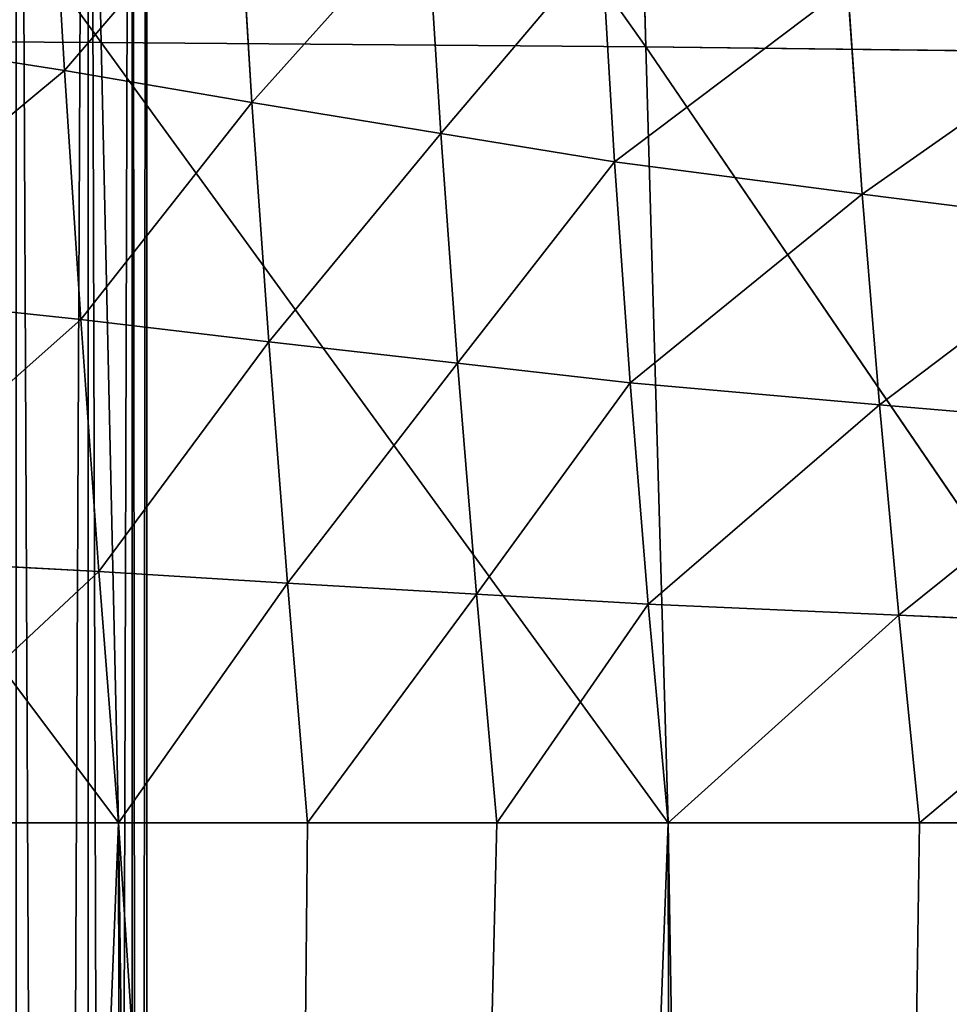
# Model space of a CAD drawing. Extents: x 0 to 21.4, y 0 to 18.7.
# Tile 185 of 256: x 11.147 to 11.534, y 9.733 to 10.143. Entities that reach past the tile are written whole.
import ezdxf

# ---------------------------------------------------------------- set-up
doc = ezdxf.new("R2010")
doc.units = 0
doc.header["$LTSCALE"] = 2.54
doc.layers.get('0').update_dxf_attribs({"color": 13, "linetype": 'CONTINUOUS'})

# ---------------------------------------------------------------- blocks, each defined once
blk = doc.blocks.new('GRUPUJ_36')
at = {"color": 0}
for p, q in [((5.2521, 9.55798, 1.23467), (5.57551, 9.7785, 1.41832)), ((5.2521, 9.55798, 1.23467), (5.57551, 9.7785, 1.41832)), ((5.57551, 9.7785, 4.00718), (5.57551, 9.67198, 4.06503)), ((5.57551, 9.7785, 4.00718), (5.57551, 9.67198, 4.06503)), ((5.2521, 9.55798, 1.23467), (5.25461, 9.76921, 1.36223)), ((5.2521, 9.55798, 1.23467), (5.25461, 9.76921, 1.36223)), ((5.48898, 9.66331, 4.06077), (5.49349, 9.7696, 4.0031)), ((5.48898, 9.66331, 4.06077), (5.49349, 9.7696, 4.0031)), ((5.40125, 9.65529, 4.06443), (5.41023, 9.76126, 4.00605)), ((5.40125, 9.65529, 4.06443), (5.41023, 9.76126, 4.00605)), ((5.31345, 9.64811, 4.07604), (5.32676, 9.75368, 4.01608)), ((5.31345, 9.64811, 4.07604), (5.32676, 9.75368, 4.01608)), ((5.48898, 9.66331, 4.06077), (5.57551, 9.67198, 4.06503)), ((5.48898, 9.66331, 4.06077), (5.57551, 9.67198, 4.06503)), ((5.57551, 9.67198, 4.06503), (5.57551, 9.56715, 4.12196)), ((5.57551, 9.67198, 4.06503), (5.57551, 9.56715, 4.12196)), ((5.40125, 9.65529, 4.06443), (5.48898, 9.66331, 4.06077)), ((5.40125, 9.65529, 4.06443), (5.48898, 9.66331, 4.06077)), ((5.48437, 9.55892, 4.11762), (5.48898, 9.66331, 4.06077)), ((5.48437, 9.55892, 4.11762), (5.48898, 9.66331, 4.06077)), ((5.31345, 9.64811, 4.07604), (5.40125, 9.65529, 4.06443)), ((5.31345, 9.64811, 4.07604), (5.40125, 9.65529, 4.06443)), ((5.39211, 9.55142, 4.12212), (5.40125, 9.65529, 4.06443)), ((5.39211, 9.55142, 4.12212), (5.40125, 9.65529, 4.06443)), ((5.22661, 9.64198, 4.09552), (5.31345, 9.64811, 4.07604)), ((5.22661, 9.64198, 4.09552), (5.31345, 9.64811, 4.07604)), ((5.29998, 9.54484, 4.13547), (5.31345, 9.64811, 4.07604)), ((5.29998, 9.54484, 4.13547), (5.31345, 9.64811, 4.07604)), ((10.34561, 9.65155, 1.42447), (5.57551, 9.56715, 1.27074)), ((10.34561, 9.65155, 1.42447), (5.57551, 9.56715, 1.27074)), ((10.34561, 9.65155, 1.42447), (5.57551, 9.33814, 1.16265)), ((10.34561, 9.65155, 1.42447), (5.57551, 9.33814, 1.16265)), ((11.51074, 9.58236, 4.04345), (5.57551, 9.56715, 4.12196)), ((11.51074, 9.58236, 4.04345), (5.57551, 9.56715, 4.12196)), ((5.25023, 9.33095, 1.14279), (5.57551, 9.56715, 1.27074)), ((5.25023, 9.33095, 1.14279), (5.57551, 9.56715, 1.27074)), ((5.2521, 9.55798, 1.23467), (5.57551, 9.56715, 1.27074)), ((5.2521, 9.55798, 1.23467), (5.57551, 9.56715, 1.27074)), ((5.48437, 9.55892, 4.11762), (5.57551, 9.56715, 4.12196)), ((5.48437, 9.55892, 4.11762), (5.57551, 9.56715, 4.12196)), ((5.57551, 9.56715, 4.12196), (5.57551, 9.49586, 4.14813)), ((11.58873, 9.3496, 4.14685), (5.57551, 9.56715, 4.12196)), ((5.57551, 9.56715, 4.12196), (5.57551, 9.49586, 4.14813)), ((11.58873, 9.3496, 4.14685), (5.57551, 9.56715, 4.12196)), ((4.92136, 9.3237, 1.12502), (5.2521, 9.55798, 1.23467)), ((4.92136, 9.3237, 1.12502), (5.2521, 9.55798, 1.23467)), ((4.92422, 9.54872, 1.20163), (5.2521, 9.55798, 1.23467)), ((4.92422, 9.54872, 1.20163), (5.2521, 9.55798, 1.23467)), ((5.25023, 9.33095, 1.14279), (5.2521, 9.55798, 1.23467)), ((5.25023, 9.33095, 1.14279), (5.2521, 9.55798, 1.23467)), ((5.39211, 9.55142, 4.12212), (5.48437, 9.55892, 4.11762)), ((5.39211, 9.55142, 4.12212), (5.48437, 9.55892, 4.11762)), ((5.48018, 9.48734, 4.145), (5.48437, 9.55892, 4.11762)), ((5.48018, 9.48734, 4.145), (5.48437, 9.55892, 4.11762)), ((5.29998, 9.54484, 4.13547), (5.39211, 9.55142, 4.12212)), ((5.29998, 9.54484, 4.13547), (5.39211, 9.55142, 4.12212)), ((5.38394, 9.47948, 4.15158), (5.39211, 9.55142, 4.12212)), ((5.38394, 9.47948, 4.15158), (5.39211, 9.55142, 4.12212)), ((5.20911, 9.5394, 4.15755), (5.29998, 9.54484, 4.13547)), ((5.20911, 9.5394, 4.15755), (5.29998, 9.54484, 4.13547)), ((5.28815, 9.47247, 4.16783), (5.29998, 9.54484, 4.13547)), ((5.28815, 9.47247, 4.16783), (5.29998, 9.54484, 4.13547)), ((5.48018, 9.48734, 4.145), (5.57551, 9.49586, 4.14813)), ((5.48018, 9.48734, 4.145), (5.57551, 9.49586, 4.14813)), ((5.57551, 9.49586, 4.14813), (5.57551, 9.417, 4.17708)), ((5.57551, 9.49586, 4.14813), (5.57551, 9.417, 4.17708)), ((5.38394, 9.47948, 4.15158), (5.48018, 9.48734, 4.145)), ((5.38394, 9.47948, 4.15158), (5.48018, 9.48734, 4.145)), ((5.47559, 9.4086, 4.1751), (5.48018, 9.48734, 4.145)), ((5.47559, 9.4086, 4.1751), (5.48018, 9.48734, 4.145)), ((5.28815, 9.47247, 4.16783), (5.38394, 9.47948, 4.15158)), ((5.28815, 9.47247, 4.16783), (5.38394, 9.47948, 4.15158)), ((5.37502, 9.4008, 4.18376), (5.38394, 9.47948, 4.15158)), ((5.37502, 9.4008, 4.18376), (5.38394, 9.47948, 4.15158)), ((5.19406, 9.46653, 4.1936), (5.28815, 9.47247, 4.16783)), ((5.19406, 9.46653, 4.1936), (5.28815, 9.47247, 4.16783)), ((5.27527, 9.3938, 4.20299), (5.28815, 9.47247, 4.16783)), ((5.27527, 9.3938, 4.20299), (5.28815, 9.47247, 4.16783)), ((5.47559, 9.4086, 4.1751), (5.57551, 9.417, 4.17708)), ((5.47559, 9.4086, 4.1751), (5.57551, 9.417, 4.17708)), ((5.57551, 9.417, 4.17708), (5.57551, 9.33814, 4.20603)), ((5.57551, 9.417, 4.17708), (5.57551, 9.33814, 4.20603)), ((5.37502, 9.4008, 4.18376), (5.47559, 9.4086, 4.1751)), ((5.37502, 9.4008, 4.18376), (5.47559, 9.4086, 4.1751)), ((5.47078, 9.33006, 4.20526), (5.47559, 9.4086, 4.1751)), ((5.47078, 9.33006, 4.20526), (5.47559, 9.4086, 4.1751)), ((10.24241, 9.40177, 1.27854), (5.57551, 9.33814, 1.16265)), ((10.24241, 9.40177, 1.27854), (5.57551, 9.33814, 1.16265)), ((5.27527, 9.3938, 4.20299), (5.37502, 9.4008, 4.18376)), ((5.27527, 9.3938, 4.20299), (5.37502, 9.4008, 4.18376)), ((5.3657, 9.32251, 4.2161), (5.37502, 9.4008, 4.18376)), ((5.3657, 9.32251, 4.2161), (5.37502, 9.4008, 4.18376)), ((5.1777, 9.38779, 4.23258), (5.27527, 9.3938, 4.20299)), ((5.1777, 9.38779, 4.23258), (5.27527, 9.3938, 4.20299)), ((5.26187, 9.31569, 4.23845), (5.27527, 9.3938, 4.20299)), ((5.26187, 9.31569, 4.23845), (5.27527, 9.3938, 4.20299)), ((11.58873, 9.3496, 4.14685), (5.57551, 9.33814, 4.20603)), ((11.58873, 9.3496, 4.14685), (5.57551, 9.33814, 4.20603)), ((5.2488, 9.09315, 1.08895), (5.57551, 9.33814, 1.16265)), ((5.2488, 9.09315, 1.08895), (5.57551, 9.33814, 1.16265)), ((5.25023, 9.33095, 1.14279), (5.57551, 9.33814, 1.16265)), ((5.25023, 9.33095, 1.14279), (5.57551, 9.33814, 1.16265)), ((5.47078, 9.33006, 4.20526), (5.57551, 9.33814, 4.20603)), ((5.47078, 9.33006, 4.20526), (5.57551, 9.33814, 4.20603)), ((5.57551, 9.33814, 4.20603), (5.57551, 9.21763, 4.23167)), ((11.64411, 9.10347, 4.22452), (5.57551, 9.33814, 4.20603)), ((5.57551, 9.33814, 4.20603), (5.57551, 9.21763, 4.23167)), ((11.64411, 9.10347, 4.22452), (5.57551, 9.33814, 4.20603)), ((4.9193, 9.08916, 1.08226), (5.25023, 9.33095, 1.14279)), ((4.9193, 9.08916, 1.08226), (5.25023, 9.33095, 1.14279)), ((4.92136, 9.3237, 1.12502), (5.25023, 9.33095, 1.14279)), ((4.92136, 9.3237, 1.12502), (5.25023, 9.33095, 1.14279)), ((5.2488, 9.09315, 1.08895), (5.25023, 9.33095, 1.14279)), ((5.2488, 9.09315, 1.08895), (5.25023, 9.33095, 1.14279)), ((5.3657, 9.32251, 4.2161), (5.47078, 9.33006, 4.20526)), ((5.3657, 9.32251, 4.2161), (5.47078, 9.33006, 4.20526)), ((5.46439, 9.21141, 4.23227), (5.47078, 9.33006, 4.20526)), ((5.46439, 9.21141, 4.23227), (5.47078, 9.33006, 4.20526)), ((5.26187, 9.31569, 4.23845), (5.3657, 9.32251, 4.2161)), ((5.26187, 9.31569, 4.23845), (5.3657, 9.32251, 4.2161)), ((5.35331, 9.20575, 4.24567), (5.3657, 9.32251, 4.2161)), ((5.35331, 9.20575, 4.24567), (5.3657, 9.32251, 4.2161)), ((5.16076, 9.30977, 4.27205), (5.26187, 9.31569, 4.23845)), ((5.16076, 9.30977, 4.27205), (5.26187, 9.31569, 4.23845)), ((5.24401, 9.2008, 4.27174), (5.26187, 9.31569, 4.23845)), ((5.24401, 9.2008, 4.27174), (5.26187, 9.31569, 4.23845))]:
    blk.add_line(p, q, dxfattribs=at)
mesh = blk.add_polyface(dxfattribs=at)
corners = [(5.57551, 9.7785, 1.41832), (10.34561, 9.65155, 1.42447), (5.57551, 9.56715, 1.27074), (10.47847, 9.87558, 1.59513)]
mesh.append_faces([[corners[k] for k in face] for face in [(0, 1, 2), (1, 0, 3)]], dxfattribs={"vtx0": -1, "color": 0})
mesh = blk.add_polyface(dxfattribs=at)
corners = [(11.51074, 9.58236, 4.04345), (11.41207, 9.79599, 3.91688), (5.57551, 9.7785, 4.00718)]
mesh.append_faces([[corners[k] for k in face] for face in [(0, 1, 2)]], dxfattribs={"color": 0})
mesh = blk.add_polyface(dxfattribs=at)
corners = [(5.57551, 9.7785, 1.41832), (5.57551, 9.56715, 1.27074), (5.2521, 9.55798, 1.23467)]
mesh.append_faces([[corners[k] for k in face] for face in [(0, 1, 2)]], dxfattribs={"color": 0})
mesh = blk.add_polyface(dxfattribs=at)
corners = [(5.57551, 9.7785, 1.41832), (5.2521, 9.55798, 1.23467), (5.25461, 9.76921, 1.36223)]
mesh.append_faces([[corners[k] for k in face] for face in [(0, 1, 2)]], dxfattribs={"color": 0})
mesh = blk.add_polyface(dxfattribs=at)
corners = [(5.57551, 9.67198, 4.06503), (5.49349, 9.7696, 4.0031), (5.48898, 9.66331, 4.06077), (5.57551, 9.7785, 4.00718)]
mesh.append_faces([[corners[k] for k in face] for face in [(0, 1, 2), (1, 0, 3)]], dxfattribs={"vtx0": -1, "color": 0})
mesh = blk.add_polyface(dxfattribs=at)
corners = [(5.57551, 9.67198, 4.06503), (11.51074, 9.58236, 4.04345), (5.57551, 9.7785, 4.00718), (5.57551, 9.56715, 4.12196)]
mesh.append_faces([[corners[k] for k in face] for face in [(0, 1, 2), (1, 0, 3)]], dxfattribs={"vtx0": -1, "color": 0})
mesh = blk.add_polyface(dxfattribs=at)
corners = [(5.25461, 9.76921, 1.36223), (4.92422, 9.54872, 1.20163), (4.92823, 9.75982, 1.31)]
mesh.append_faces([[corners[k] for k in face] for face in [(0, 1, 2)]], dxfattribs={"color": 0})
mesh = blk.add_polyface(dxfattribs=at)
corners = [(5.25461, 9.76921, 1.36223), (5.2521, 9.55798, 1.23467), (4.92422, 9.54872, 1.20163)]
mesh.append_faces([[corners[k] for k in face] for face in [(0, 1, 2)]], dxfattribs={"color": 0})
mesh = blk.add_polyface(dxfattribs=at)
corners = [(5.48898, 9.66331, 4.06077), (5.41023, 9.76126, 4.00605), (5.40125, 9.65529, 4.06443), (5.49349, 9.7696, 4.0031)]
mesh.append_faces([[corners[k] for k in face] for face in [(0, 1, 2), (1, 0, 3)]], dxfattribs={"vtx0": -1, "color": 0})
mesh = blk.add_polyface(dxfattribs=at)
corners = [(5.40125, 9.65529, 4.06443), (5.32676, 9.75368, 4.01608), (5.31345, 9.64811, 4.07604), (5.41023, 9.76126, 4.00605)]
mesh.append_faces([[corners[k] for k in face] for face in [(0, 1, 2), (1, 0, 3)]], dxfattribs={"vtx0": -1, "color": 0})
mesh = blk.add_polyface(dxfattribs=at)
corners = [(5.31345, 9.64811, 4.07604), (5.24397, 9.74706, 4.03312), (5.22661, 9.64198, 4.09552), (5.32676, 9.75368, 4.01608)]
mesh.append_faces([[corners[k] for k in face] for face in [(0, 1, 2), (1, 0, 3)]], dxfattribs={"vtx0": -1, "color": 0})
mesh = blk.add_polyface(dxfattribs=at)
corners = [(5.22661, 9.64198, 4.09552), (5.16277, 9.74161, 4.057), (5.14174, 9.63709, 4.12265), (5.24397, 9.74706, 4.03312)]
mesh.append_faces([[corners[k] for k in face] for face in [(0, 1, 2), (1, 0, 3)]], dxfattribs={"vtx0": -1, "color": 0})
mesh = blk.add_polyface(dxfattribs=at)
corners = [(5.57551, 9.56715, 4.12196), (5.48898, 9.66331, 4.06077), (5.48437, 9.55892, 4.11762), (5.57551, 9.67198, 4.06503)]
mesh.append_faces([[corners[k] for k in face] for face in [(0, 1, 2), (1, 0, 3)]], dxfattribs={"vtx0": -1, "color": 0})
mesh = blk.add_polyface(dxfattribs=at)
corners = [(5.48437, 9.55892, 4.11762), (5.40125, 9.65529, 4.06443), (5.39211, 9.55142, 4.12212), (5.48898, 9.66331, 4.06077)]
mesh.append_faces([[corners[k] for k in face] for face in [(0, 1, 2), (1, 0, 3)]], dxfattribs={"vtx0": -1, "color": 0})
mesh = blk.add_polyface(dxfattribs=at)
corners = [(5.39211, 9.55142, 4.12212), (5.31345, 9.64811, 4.07604), (5.29998, 9.54484, 4.13547), (5.40125, 9.65529, 4.06443)]
mesh.append_faces([[corners[k] for k in face] for face in [(0, 1, 2), (1, 0, 3)]], dxfattribs={"vtx0": -1, "color": 0})
mesh = blk.add_polyface(dxfattribs=at)
corners = [(5.29998, 9.54484, 4.13547), (5.22661, 9.64198, 4.09552), (5.20911, 9.5394, 4.15755), (5.31345, 9.64811, 4.07604)]
mesh.append_faces([[corners[k] for k in face] for face in [(0, 1, 2), (1, 0, 3)]], dxfattribs={"vtx0": -1, "color": 0})
mesh = blk.add_polyface(dxfattribs=at)
corners = [(10.34561, 9.65155, 1.42447), (5.57551, 9.33814, 1.16265), (5.57551, 9.56715, 1.27074)]
mesh.append_faces([[corners[k] for k in face] for face in [(0, 1, 2)]], dxfattribs={"color": 0})
mesh = blk.add_polyface(dxfattribs=at)
corners = [(10.34561, 9.65155, 1.42447), (10.24241, 9.40177, 1.27854), (5.57551, 9.33814, 1.16265)]
mesh.append_faces([[corners[k] for k in face] for face in [(0, 1, 2)]], dxfattribs={"color": 0})
mesh = blk.add_polyface(dxfattribs=at)
corners = [(11.58873, 9.3496, 4.14685), (11.51074, 9.58236, 4.04345), (5.57551, 9.56715, 4.12196)]
mesh.append_faces([[corners[k] for k in face] for face in [(0, 1, 2)]], dxfattribs={"color": 0})
mesh = blk.add_polyface(dxfattribs=at)
corners = [(5.57551, 9.56715, 1.27074), (5.25023, 9.33095, 1.14279), (5.2521, 9.55798, 1.23467)]
mesh.append_faces([[corners[k] for k in face] for face in [(0, 1, 2)]], dxfattribs={"color": 0})
mesh = blk.add_polyface(dxfattribs=at)
corners = [(5.57551, 9.56715, 1.27074), (5.57551, 9.33814, 1.16265), (5.25023, 9.33095, 1.14279)]
mesh.append_faces([[corners[k] for k in face] for face in [(0, 1, 2)]], dxfattribs={"color": 0})
mesh = blk.add_polyface(dxfattribs=at)
corners = [(5.57551, 9.49586, 4.14813), (5.48437, 9.55892, 4.11762), (5.48018, 9.48734, 4.145), (5.57551, 9.56715, 4.12196)]
mesh.append_faces([[corners[k] for k in face] for face in [(0, 1, 2), (1, 0, 3)]], dxfattribs={"vtx0": -1, "color": 0})
mesh = blk.add_polyface(dxfattribs=at)
corners = [(5.57551, 9.49586, 4.14813), (11.58873, 9.3496, 4.14685), (5.57551, 9.56715, 4.12196), (5.57551, 9.417, 4.17708), (5.57551, 9.33814, 4.20603)]
mesh.append_faces([[corners[k] for k in face] for face in [(0, 1, 2), (1, 3, 4)]], dxfattribs={"vtx0": -1, "color": 0})
mesh.append_faces([[corners[k] for k in face] for face in [(1, 0, 3)]], dxfattribs={"vtx0": -1, "vtx2": -1, "color": 0})
mesh = blk.add_polyface(dxfattribs=at)
corners = [(5.2521, 9.55798, 1.23467), (5.25023, 9.33095, 1.14279), (4.92136, 9.3237, 1.12502)]
mesh.append_faces([[corners[k] for k in face] for face in [(0, 1, 2)]], dxfattribs={"color": 0})
mesh = blk.add_polyface(dxfattribs=at)
corners = [(5.2521, 9.55798, 1.23467), (4.92136, 9.3237, 1.12502), (4.92422, 9.54872, 1.20163)]
mesh.append_faces([[corners[k] for k in face] for face in [(0, 1, 2)]], dxfattribs={"color": 0})
mesh = blk.add_polyface(dxfattribs=at)
corners = [(5.48018, 9.48734, 4.145), (5.39211, 9.55142, 4.12212), (5.38394, 9.47948, 4.15158), (5.48437, 9.55892, 4.11762)]
mesh.append_faces([[corners[k] for k in face] for face in [(0, 1, 2), (1, 0, 3)]], dxfattribs={"vtx0": -1, "color": 0})
mesh = blk.add_polyface(dxfattribs=at)
corners = [(5.38394, 9.47948, 4.15158), (5.29998, 9.54484, 4.13547), (5.28815, 9.47247, 4.16783), (5.39211, 9.55142, 4.12212)]
mesh.append_faces([[corners[k] for k in face] for face in [(0, 1, 2), (1, 0, 3)]], dxfattribs={"vtx0": -1, "color": 0})
mesh = blk.add_polyface(dxfattribs=at)
corners = [(5.28815, 9.47247, 4.16783), (5.20911, 9.5394, 4.15755), (5.19406, 9.46653, 4.1936), (5.29998, 9.54484, 4.13547)]
mesh.append_faces([[corners[k] for k in face] for face in [(0, 1, 2), (1, 0, 3)]], dxfattribs={"vtx0": -1, "color": 0})
mesh = blk.add_polyface(dxfattribs=at)
corners = [(5.57551, 9.417, 4.17708), (5.48018, 9.48734, 4.145), (5.47559, 9.4086, 4.1751), (5.57551, 9.49586, 4.14813)]
mesh.append_faces([[corners[k] for k in face] for face in [(0, 1, 2), (1, 0, 3)]], dxfattribs={"vtx0": -1, "color": 0})
mesh = blk.add_polyface(dxfattribs=at)
corners = [(5.47559, 9.4086, 4.1751), (5.38394, 9.47948, 4.15158), (5.37502, 9.4008, 4.18376), (5.48018, 9.48734, 4.145)]
mesh.append_faces([[corners[k] for k in face] for face in [(0, 1, 2), (1, 0, 3)]], dxfattribs={"vtx0": -1, "color": 0})
mesh = blk.add_polyface(dxfattribs=at)
corners = [(5.37502, 9.4008, 4.18376), (5.28815, 9.47247, 4.16783), (5.27527, 9.3938, 4.20299), (5.38394, 9.47948, 4.15158)]
mesh.append_faces([[corners[k] for k in face] for face in [(0, 1, 2), (1, 0, 3)]], dxfattribs={"vtx0": -1, "color": 0})
mesh = blk.add_polyface(dxfattribs=at)
corners = [(5.27527, 9.3938, 4.20299), (5.19406, 9.46653, 4.1936), (5.1777, 9.38779, 4.23258), (5.28815, 9.47247, 4.16783)]
mesh.append_faces([[corners[k] for k in face] for face in [(0, 1, 2), (1, 0, 3)]], dxfattribs={"vtx0": -1, "color": 0})
mesh = blk.add_polyface(dxfattribs=at)
corners = [(5.57551, 9.33814, 4.20603), (5.47559, 9.4086, 4.1751), (5.47078, 9.33006, 4.20526), (5.57551, 9.417, 4.17708)]
mesh.append_faces([[corners[k] for k in face] for face in [(0, 1, 2), (1, 0, 3)]], dxfattribs={"vtx0": -1, "color": 0})
mesh = blk.add_polyface(dxfattribs=at)
corners = [(5.47078, 9.33006, 4.20526), (5.37502, 9.4008, 4.18376), (5.3657, 9.32251, 4.2161), (5.47559, 9.4086, 4.1751)]
mesh.append_faces([[corners[k] for k in face] for face in [(0, 1, 2), (1, 0, 3)]], dxfattribs={"vtx0": -1, "color": 0})
mesh = blk.add_polyface(dxfattribs=at)
corners = [(10.24241, 9.40177, 1.27854), (10.17141, 9.13237, 1.16093), (5.57551, 9.09711, 1.09671)]
mesh.append_faces([[corners[k] for k in face] for face in [(0, 1, 2)]], dxfattribs={"color": 0})
mesh = blk.add_polyface(dxfattribs=at)
corners = [(10.24241, 9.40177, 1.27854), (5.57551, 9.09711, 1.09671), (5.57551, 9.33814, 1.16265)]
mesh.append_faces([[corners[k] for k in face] for face in [(0, 1, 2)]], dxfattribs={"color": 0})
mesh = blk.add_polyface(dxfattribs=at)
corners = [(5.3657, 9.32251, 4.2161), (5.27527, 9.3938, 4.20299), (5.26187, 9.31569, 4.23845), (5.37502, 9.4008, 4.18376)]
mesh.append_faces([[corners[k] for k in face] for face in [(0, 1, 2), (1, 0, 3)]], dxfattribs={"vtx0": -1, "color": 0})
mesh = blk.add_polyface(dxfattribs=at)
corners = [(5.26187, 9.31569, 4.23845), (5.1777, 9.38779, 4.23258), (5.16076, 9.30977, 4.27205), (5.27527, 9.3938, 4.20299)]
mesh.append_faces([[corners[k] for k in face] for face in [(0, 1, 2), (1, 0, 3)]], dxfattribs={"vtx0": -1, "color": 0})
mesh = blk.add_polyface(dxfattribs=at)
corners = [(11.64411, 9.10347, 4.22452), (11.58873, 9.3496, 4.14685), (5.57551, 9.33814, 4.20603)]
mesh.append_faces([[corners[k] for k in face] for face in [(0, 1, 2)]], dxfattribs={"color": 0})
mesh = blk.add_polyface(dxfattribs=at)
corners = [(5.57551, 9.33814, 1.16265), (5.57551, 9.09711, 1.09671), (5.2488, 9.09315, 1.08895)]
mesh.append_faces([[corners[k] for k in face] for face in [(0, 1, 2)]], dxfattribs={"color": 0})
mesh = blk.add_polyface(dxfattribs=at)
corners = [(5.57551, 9.33814, 1.16265), (5.2488, 9.09315, 1.08895), (5.25023, 9.33095, 1.14279)]
mesh.append_faces([[corners[k] for k in face] for face in [(0, 1, 2)]], dxfattribs={"color": 0})
mesh = blk.add_polyface(dxfattribs=at)
corners = [(5.57551, 9.21763, 4.23167), (5.47078, 9.33006, 4.20526), (5.46439, 9.21141, 4.23227), (5.57551, 9.33814, 4.20603)]
mesh.append_faces([[corners[k] for k in face] for face in [(0, 1, 2), (1, 0, 3)]], dxfattribs={"vtx0": -1, "color": 0})
mesh = blk.add_polyface(dxfattribs=at)
corners = [(5.57551, 9.21763, 4.23167), (11.64411, 9.10347, 4.22452), (5.57551, 9.33814, 4.20603), (5.57551, 9.09711, 4.25732)]
mesh.append_faces([[corners[k] for k in face] for face in [(0, 1, 2), (1, 0, 3)]], dxfattribs={"vtx0": -1, "color": 0})
mesh = blk.add_polyface(dxfattribs=at)
corners = [(5.25023, 9.33095, 1.14279), (5.2488, 9.09315, 1.08895), (4.9193, 9.08916, 1.08226)]
mesh.append_faces([[corners[k] for k in face] for face in [(0, 1, 2)]], dxfattribs={"color": 0})
mesh = blk.add_polyface(dxfattribs=at)
corners = [(5.25023, 9.33095, 1.14279), (4.9193, 9.08916, 1.08226), (4.92136, 9.3237, 1.12502)]
mesh.append_faces([[corners[k] for k in face] for face in [(0, 1, 2)]], dxfattribs={"color": 0})
mesh = blk.add_polyface(dxfattribs=at)
corners = [(5.46439, 9.21141, 4.23227), (5.3657, 9.32251, 4.2161), (5.35331, 9.20575, 4.24567), (5.47078, 9.33006, 4.20526)]
mesh.append_faces([[corners[k] for k in face] for face in [(0, 1, 2), (1, 0, 3)]], dxfattribs={"vtx0": -1, "color": 0})
mesh = blk.add_polyface(dxfattribs=at)
corners = [(5.35331, 9.20575, 4.24567), (5.26187, 9.31569, 4.23845), (5.24401, 9.2008, 4.27174), (5.3657, 9.32251, 4.2161)]
mesh.append_faces([[corners[k] for k in face] for face in [(0, 1, 2), (1, 0, 3)]], dxfattribs={"vtx0": -1, "color": 0})
mesh = blk.add_polyface(dxfattribs=at)
corners = [(5.24401, 9.2008, 4.27174), (5.16076, 9.30977, 4.27205), (5.1381, 9.1967, 4.31011), (5.26187, 9.31569, 4.23845)]
mesh.append_faces([[corners[k] for k in face] for face in [(0, 1, 2), (1, 0, 3)]], dxfattribs={"vtx0": -1, "color": 0})
blk = doc.blocks.new('OUTERSHELL')
at = {"color": 0}
for p, q in [((10.98014, 2.75, 1.97944), (4.48818, 2.75, 1.97944)), ((10.98014, 2.75, 1.97944), (4.48818, 2.75, 1.97944)), ((10.98014, 2.74384, 2.05766), (4.48966, 2.74384, 2.05766)), ((10.98014, 2.74384, 1.90123), (4.48966, 2.74384, 1.90123)), ((10.98014, 2.74384, 1.90123), (4.48966, 2.74384, 1.90123)), ((10.98014, 2.74384, 2.05766), (4.48966, 2.74384, 2.05766)), ((10.98014, 2.72553, 1.82494), (4.49406, 2.72553, 1.82494)), ((10.98014, 2.72553, 1.82494), (4.49406, 2.72553, 1.82494)), ((10.98014, 2.72553, 2.13395), (4.49406, 2.72553, 2.13395)), ((10.98014, 2.72553, 2.13395), (4.49406, 2.72553, 2.13395))]:
    blk.add_line(p, q, dxfattribs=at)
mesh = blk.add_polyface(dxfattribs=at)
corners = [(4.48966, 2.74384, 2.05766), (10.98014, 2.75, 1.97944), (4.48818, 2.75, 1.97944), (10.98014, 2.74384, 2.05766)]
mesh.append_faces([[corners[k] for k in face] for face in [(0, 1, 2), (1, 0, 3)]], dxfattribs={"vtx0": -1, "color": 0})
mesh = blk.add_polyface(dxfattribs=at)
corners = [(4.48818, 2.75, 1.97944), (10.98014, 2.74384, 1.90123), (4.48966, 2.74384, 1.90123), (10.98014, 2.75, 1.97944)]
mesh.append_faces([[corners[k] for k in face] for face in [(0, 1, 2), (1, 0, 3)]], dxfattribs={"vtx0": -1, "color": 0})
mesh = blk.add_polyface(dxfattribs=at)
corners = [(4.48966, 2.74384, 1.90123), (10.98014, 2.72553, 1.82494), (4.49406, 2.72553, 1.82494), (10.98014, 2.74384, 1.90123)]
mesh.append_faces([[corners[k] for k in face] for face in [(0, 1, 2), (1, 0, 3)]], dxfattribs={"vtx0": -1, "color": 0})
mesh = blk.add_polyface(dxfattribs=at)
corners = [(4.49406, 2.72553, 2.13395), (10.98014, 2.74384, 2.05766), (4.48966, 2.74384, 2.05766), (10.98014, 2.72553, 2.13395)]
mesh.append_faces([[corners[k] for k in face] for face in [(0, 1, 2), (1, 0, 3)]], dxfattribs={"vtx0": -1, "color": 0})
mesh = blk.add_polyface(dxfattribs=at)
corners = [(4.49406, 2.72553, 1.82494), (10.98014, 2.6955, 1.75245), (4.50127, 2.6955, 1.75245), (10.98014, 2.72553, 1.82494)]
mesh.append_faces([[corners[k] for k in face] for face in [(0, 1, 2), (1, 0, 3)]], dxfattribs={"vtx0": -1, "color": 0})
mesh = blk.add_polyface(dxfattribs=at)
corners = [(4.50127, 2.6955, 2.20644), (10.98014, 2.72553, 2.13395), (4.49406, 2.72553, 2.13395), (10.98014, 2.6955, 2.20644)]
mesh.append_faces([[corners[k] for k in face] for face in [(0, 1, 2), (1, 0, 3)]], dxfattribs={"vtx0": -1, "color": 0})
blk = doc.blocks.new('GRUPUJ_39')
at = {"color": 0}
blk.add_blockref('OUTERSHELL', (0, 0, 0.3), dxfattribs=at)
blk = doc.blocks.new('GRUPUJ_37')
at = {"color": 0}
for name, p in [('GRUPUJ_36', (0, 0, -0.61175)), ('GRUPUJ_39', (0.02616, 6.6, 6.96462))]:
    blk.add_blockref(name, p, dxfattribs=at)
blk = doc.blocks.new('KOMPONENT_7')
at = {"color": 253, "rotation": 270.0000000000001}
blk.add_blockref('GRUPUJ_37', (1.85, 15.38405, 1.11856), dxfattribs=at)

msp = doc.modelspace()

# ---------------------------------------------------------------- block references
at = {"color": 0}
msp.add_blockref('KOMPONENT_7', (0, 0), dxfattribs=at)

doc.saveas('drawing.dxf')
